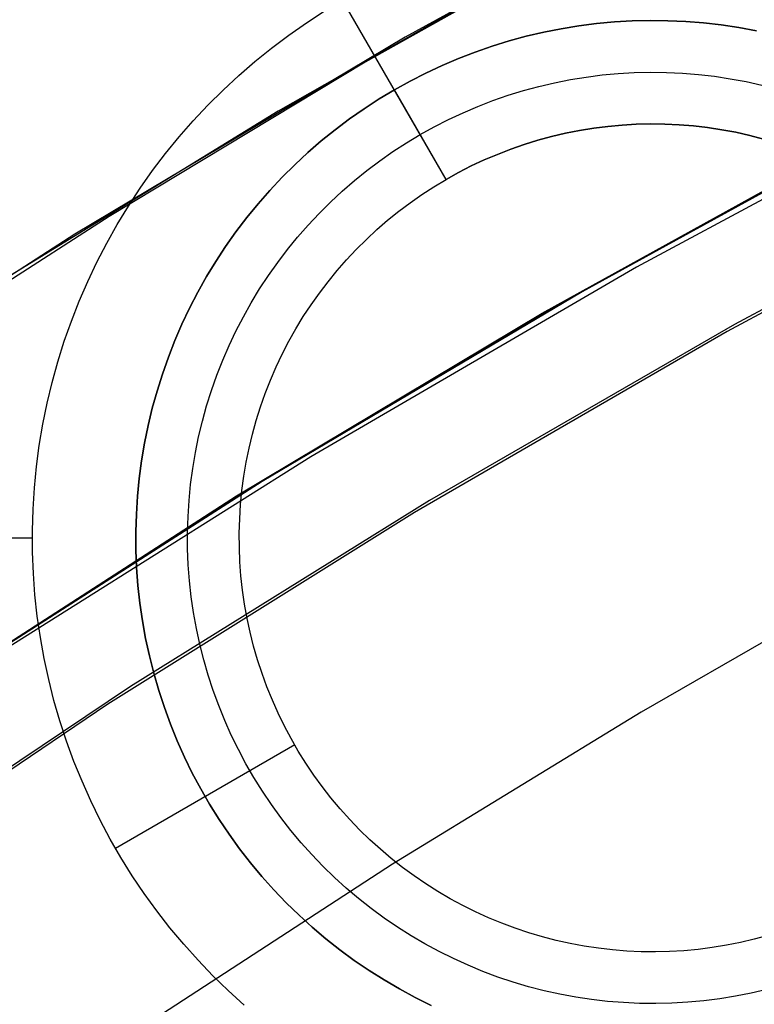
# Model space of a CAD drawing. Header units: millimetres. Extents: x 7986 to 9191, y -11326 to -10283.
# Tile 185 of 256: x 8559.96 to 8563.51, y -10623.99 to -10619.24. Entities that reach past the tile are written whole.
import ezdxf

# ---------------------------------------------------------------- set-up
doc = ezdxf.new("R2010")
doc.units = ezdxf.units.MM
doc.layers.add('BLANCO METALICO', color=7, linetype='Continuous', true_color=0xededed)

msp = doc.modelspace()

# ---------------------------------------------------------------- linework, layer by layer
at = {"color": 7, "true_color": 0xffffff}
for p, q in [((8563.4512, -10618.4252, 37.555), (8561.8227, -10619.3212, 37.555)), ((8562.8851, -10618.7328, 36.0505), (8561.6297, -10619.4423, 36.0505)), ((8562.8851, -10618.7328, 36.0505), (8561.6297, -10619.4423, 36.0505)), ((8562.7612, -10618.7959, 39.0594), (8561.2078, -10619.6791, 39.0594)), ((8562.7612, -10618.7959, 39.0594), (8561.2078, -10619.6791, 39.0594)), ((8561.8227, -10619.3212, 37.555), (8560.2263, -10620.2732, 37.555)), ((8561.6297, -10619.4423, 36.0505), (8560.3917, -10620.1884, 36.0505)), ((8561.6297, -10619.4423, 36.0505), (8560.3917, -10620.1884, 36.0505)), ((8564.5476, -10619.5701, 48.2954), (8562.9413, -10620.4319, 47.9376)), ((8564.5476, -10619.5701, 48.2954), (8562.9413, -10620.4319, 47.9376)), ((8561.2078, -10619.6791, 39.0594), (8559.6846, -10620.6136, 39.0594)), ((8561.2078, -10619.6791, 39.0594), (8559.6846, -10620.6136, 39.0594)), ((8562.6774, -10620.5498, 60.0594), (8564.255, -10619.6867, 60.0594)), ((8562.6774, -10620.5498, 60.0594), (8564.255, -10619.6867, 60.0594)), ((8564.2664, -10619.6808, 39.0594), (8562.6893, -10620.543, 39.0594)), ((8564.2664, -10619.6808, 39.0594), (8562.6893, -10620.543, 39.0594)), ((8564.1714, -10619.7307, 49.5594), (8562.5964, -10620.596, 49.5594)), ((8562.4846, -10620.6549, 40.1183), (8563.9913, -10619.821, 40.459)), ((8562.4846, -10620.6549, 40.1183), (8563.9913, -10619.821, 40.459)), ((8564.9183, -10619.9198, 34.0594), (8563.3782, -10620.7433, 34.0594)), ((8564.9183, -10619.9198, 34.0594), (8563.3782, -10620.7433, 34.0594)), ((8564.9151, -10619.9079, 34.0594), (8563.4141, -10620.7095, 34.0594)), ((8560.3917, -10620.1884, 36.0505), (8559.1712, -10620.9711, 36.0505)), ((8560.3917, -10620.1884, 36.0505), (8559.1712, -10620.9711, 36.0505)), ((8560.2263, -10620.2732, 37.555), (8558.6639, -10621.2799, 37.555)), ((8562.9413, -10620.4319, 47.9376), (8561.3671, -10621.3483, 47.5727)), ((8562.9413, -10620.4319, 47.9376), (8561.3671, -10621.3483, 47.5727)), ((8561.1305, -10621.4668, 60.0594), (8562.6774, -10620.5498, 60.0594)), ((8561.1305, -10621.4668, 60.0594), (8562.6774, -10620.5498, 60.0594)), ((8562.6893, -10620.543, 39.0594), (8561.143, -10621.4591, 39.0594)), ((8562.6893, -10620.543, 39.0594), (8561.143, -10621.4591, 39.0594)), ((8562.5964, -10620.596, 49.5594), (8561.0522, -10621.5151, 49.5594)), ((8561.0076, -10621.5381, 39.7713), (8562.4846, -10620.6549, 40.1183)), ((8561.0076, -10621.5381, 39.7713), (8562.4846, -10620.6549, 40.1183)), ((8563.4141, -10620.7095, 34.0594), (8561.9403, -10621.5601, 34.0594)), ((8563.3782, -10620.7433, 34.0594), (8561.8667, -10621.6184, 34.0594)), ((8563.3782, -10620.7433, 34.0594), (8561.8667, -10621.6184, 34.0594)), ((8561.3671, -10621.3483, 47.5727), (8559.8269, -10622.3181, 47.201)), ((8561.3671, -10621.3483, 47.5727), (8559.8269, -10622.3181, 47.201)), ((8559.6162, -10622.4366, 60.0594), (8561.1305, -10621.4668, 60.0594)), ((8559.6162, -10622.4366, 60.0594), (8561.1305, -10621.4668, 60.0594)), ((8561.143, -10621.4591, 39.0594), (8559.6292, -10622.428, 39.0594)), ((8561.143, -10621.4591, 39.0594), (8559.6292, -10622.428, 39.0594)), ((8561.0522, -10621.5151, 49.5594), (8559.5406, -10622.4869, 49.5594)), ((8559.5621, -10622.4697, 39.4182), (8561.0076, -10621.5381, 39.7713)), ((8559.5621, -10622.4697, 39.4182), (8561.0076, -10621.5381, 39.7713)), ((8561.9403, -10621.5601, 34.0594), (8560.4954, -10622.4588, 34.0594)), ((8561.8667, -10621.6184, 34.0594), (8560.3857, -10622.5441, 34.0594)), ((8561.8667, -10621.6184, 34.0594), (8560.3857, -10622.5441, 34.0594)), ((8564.1833, -10621.8803, 75.0231), (8562.9625, -10622.5823, 75.0231)), ((8564.1833, -10621.8803, 75.0231), (8562.9625, -10622.5823, 75.0231)), ((8560.4954, -10622.4588, 34.0594), (8559.0809, -10623.4048, 34.0594)), ((8560.3857, -10622.5441, 34.0594), (8558.9369, -10623.5194, 34.0594)), ((8560.3857, -10622.5441, 34.0594), (8558.9369, -10623.5194, 34.0594)), ((8562.9625, -10622.5823, 75.0231), (8561.7613, -10623.3174, 75.0231)), ((8562.9625, -10622.5823, 75.0231), (8561.7613, -10623.3174, 75.0231)), ((8561.7613, -10623.3174, 75.0231), (8560.5807, -10624.0852, 75.0231)), ((8561.7613, -10623.3174, 75.0231), (8560.5807, -10624.0852, 75.0231))]:
    msp.add_line(p, q, dxfattribs=at)
at = {"layer": 'BLANCO METALICO'}
for p, q in [((8562.0202, -10620.0085, 161.0815), (8561.5202, -10619.1425, 162.0815)), ((8561.3446, -10619.2522, 162.0815), (8561.4315, -10619.1958, 162.0815)), ((8561.2597, -10619.3115, 162.0815), (8561.3446, -10619.2522, 162.0815)), ((8562.492, -10619.297, 156.5815), (8562.5767, -10619.2802, 156.5815)), ((8562.5767, -10619.2802, 161.5815), (8562.492, -10619.297, 161.5815)), ((8562.5767, -10619.2802, 156.5815), (8562.6619, -10619.2664, 156.5815)), ((8562.6619, -10619.2664, 161.5815), (8562.5767, -10619.2802, 161.5815)), ((8562.6619, -10619.2664, 156.5815), (8562.7475, -10619.2555, 156.5815)), ((8562.7475, -10619.2555, 161.5815), (8562.6619, -10619.2664, 161.5815)), ((8562.7475, -10619.2555, 156.5815), (8562.8334, -10619.2476, 156.5815)), ((8562.8334, -10619.2476, 161.5815), (8562.7475, -10619.2555, 161.5815)), ((8562.8334, -10619.2476, 156.5815), (8562.9196, -10619.2426, 156.5815)), ((8562.9196, -10619.2426, 161.5815), (8562.8334, -10619.2476, 161.5815)), ((8562.9196, -10619.2426, 156.5815), (8563.0059, -10619.2406, 156.5815)), ((8563.0059, -10619.2406, 161.5815), (8562.9196, -10619.2426, 161.5815)), ((8563.0059, -10619.2406, 156.5815), (8563.0922, -10619.2416, 156.5815)), ((8563.0922, -10619.2416, 161.5815), (8563.0059, -10619.2406, 161.5815)), ((8563.0922, -10619.2416, 156.5815), (8563.1784, -10619.2456, 156.5815)), ((8563.1784, -10619.2456, 161.5815), (8563.0922, -10619.2416, 161.5815)), ((8563.1784, -10619.2456, 156.5815), (8563.2644, -10619.2525, 156.5815)), ((8563.2644, -10619.2525, 161.5815), (8563.1784, -10619.2456, 161.5815)), ((8563.2644, -10619.2525, 156.5815), (8563.3501, -10619.2624, 156.5815)), ((8563.3501, -10619.2624, 161.5815), (8563.2644, -10619.2525, 161.5815)), ((8563.3501, -10619.2624, 156.5815), (8563.4355, -10619.2753, 156.5815)), ((8563.4355, -10619.2753, 161.5815), (8563.3501, -10619.2624, 161.5815)), ((8563.4355, -10619.2753, 156.5815), (8563.5203, -10619.2911, 156.5815)), ((8563.5203, -10619.2911, 161.5815), (8563.4355, -10619.2753, 161.5815)), ((8561.1769, -10619.3737, 162.0815), (8561.2597, -10619.3115, 162.0815)), ((8562.3247, -10619.3393, 156.5815), (8562.408, -10619.3167, 156.5815)), ((8562.408, -10619.3167, 161.5815), (8562.3247, -10619.3393, 161.5815)), ((8562.408, -10619.3167, 156.5815), (8562.492, -10619.297, 156.5815)), ((8562.492, -10619.297, 161.5815), (8562.408, -10619.3167, 161.5815)), ((8561.0963, -10619.4387, 162.0815), (8561.1769, -10619.3737, 162.0815)), ((8562.1607, -10619.393, 156.5815), (8562.2422, -10619.3647, 156.5815)), ((8562.2422, -10619.3647, 161.5815), (8562.1607, -10619.393, 161.5815)), ((8562.2422, -10619.3647, 156.5815), (8562.3247, -10619.3393, 156.5815)), ((8562.3247, -10619.3393, 161.5815), (8562.2422, -10619.3647, 161.5815)), ((8562.0008, -10619.4579, 156.5815), (8562.0802, -10619.4241, 156.5815)), ((8562.0802, -10619.4241, 161.5815), (8562.0008, -10619.4579, 161.5815)), ((8562.0802, -10619.4241, 156.5815), (8562.1607, -10619.393, 156.5815)), ((8562.1607, -10619.393, 161.5815), (8562.0802, -10619.4241, 161.5815)), ((8561.018, -10619.5065, 162.0815), (8561.0963, -10619.4387, 162.0815)), ((8561.9226, -10619.4944, 156.5815), (8562.0008, -10619.4579, 156.5815)), ((8562.0008, -10619.4579, 161.5815), (8561.9226, -10619.4944, 161.5815)), ((8560.9421, -10619.577, 162.0815), (8561.018, -10619.5065, 162.0815)), ((8561.8457, -10619.5337, 156.5815), (8561.9226, -10619.4944, 156.5815)), ((8561.9226, -10619.4944, 161.5815), (8561.8457, -10619.5337, 161.5815)), ((8562.621, -10619.5263, 156.8315), (8562.6977, -10619.5138, 156.8315)), ((8562.6977, -10619.5138, 156.8315), (8562.7748, -10619.504, 156.8315)), ((8562.7748, -10619.504, 156.8315), (8562.8521, -10619.4969, 156.8315)), ((8562.8521, -10619.4969, 156.8315), (8562.9296, -10619.4924, 156.8315)), ((8562.9296, -10619.4924, 156.8315), (8563.0073, -10619.4906, 156.8315)), ((8563.0073, -10619.4906, 156.8315), (8563.085, -10619.4915, 156.8315)), ((8563.085, -10619.4915, 156.8315), (8563.1625, -10619.4951, 156.8315)), ((8563.1625, -10619.4951, 156.8315), (8563.24, -10619.5013, 156.8315)), ((8563.24, -10619.5013, 156.8315), (8563.3171, -10619.5103, 156.8315)), ((8563.3171, -10619.5103, 156.8315), (8563.3939, -10619.5218, 156.8315)), ((8563.3939, -10619.5218, 156.8315), (8563.4703, -10619.536, 156.8315)), ((8561.7702, -10619.5755, 156.5815), (8561.8457, -10619.5337, 156.5815)), ((8561.8457, -10619.5337, 161.5815), (8561.7702, -10619.5755, 161.5815)), ((8562.3942, -10619.5794, 156.8315), (8562.4692, -10619.5591, 156.8315)), ((8562.4692, -10619.5591, 156.8315), (8562.5448, -10619.5414, 156.8315)), ((8562.5448, -10619.5414, 156.8315), (8562.621, -10619.5263, 156.8315)), ((8563.4703, -10619.536, 156.8315), (8563.5461, -10619.5529, 156.8315)), ((8560.8686, -10619.65, 162.0815), (8560.9421, -10619.577, 162.0815)), ((8561.6963, -10619.6199, 156.5815), (8561.7702, -10619.5755, 156.5815)), ((8561.7702, -10619.5755, 161.5815), (8561.6963, -10619.6199, 161.5815)), ((8562.0202, -10620.0085, 157.0815), (8561.7702, -10619.5755, 156.5815)), ((8562.2466, -10619.6277, 156.8315), (8562.32, -10619.6023, 156.8315)), ((8562.32, -10619.6023, 156.8315), (8562.3942, -10619.5794, 156.8315)), ((8560.7977, -10619.7255, 162.0815), (8560.8686, -10619.65, 162.0815)), ((8561.6238, -10619.6669, 156.5815), (8561.6963, -10619.6199, 156.5815)), ((8561.6963, -10619.6199, 161.5815), (8561.6238, -10619.6669, 161.5815)), ((8562.1027, -10619.6862, 156.8315), (8562.1742, -10619.6557, 156.8315)), ((8562.1742, -10619.6557, 156.8315), (8562.2466, -10619.6277, 156.8315)), ((8561.5531, -10619.7163, 156.5815), (8561.6238, -10619.6669, 156.5815)), ((8561.6238, -10619.6669, 161.5815), (8561.5531, -10619.7163, 161.5815)), ((8562.0324, -10619.719, 156.8315), (8562.1027, -10619.6862, 156.8315)), ((8560.7295, -10619.8034, 162.0815), (8560.7977, -10619.7255, 162.0815)), ((8561.4841, -10619.7682, 156.5815), (8561.5531, -10619.7163, 156.5815)), ((8561.5531, -10619.7163, 161.5815), (8561.4841, -10619.7682, 161.5815)), ((8561.8952, -10619.792, 156.8315), (8561.9632, -10619.7544, 156.8315)), ((8561.9632, -10619.7544, 156.8315), (8562.0324, -10619.719, 156.8315)), ((8562.802, -10619.7525, 161.0815), (8562.7335, -10619.7612, 161.0815)), ((8562.7335, -10619.7612, 157.0815), (8562.802, -10619.7525, 157.0815)), ((8562.8708, -10619.7462, 161.0815), (8562.802, -10619.7525, 161.0815)), ((8562.802, -10619.7525, 157.0815), (8562.8708, -10619.7462, 157.0815)), ((8562.9397, -10619.7422, 161.0815), (8562.8708, -10619.7462, 161.0815)), ((8562.8708, -10619.7462, 157.0815), (8562.9397, -10619.7422, 157.0815)), ((8563.0087, -10619.7406, 161.0815), (8562.9397, -10619.7422, 161.0815)), ((8562.9397, -10619.7422, 157.0815), (8563.0087, -10619.7406, 157.0815)), ((8563.0778, -10619.7414, 161.0815), (8563.0087, -10619.7406, 161.0815)), ((8563.0087, -10619.7406, 157.0815), (8563.0778, -10619.7414, 157.0815)), ((8563.1467, -10619.7446, 161.0815), (8563.0778, -10619.7414, 161.0815)), ((8563.0778, -10619.7414, 157.0815), (8563.1467, -10619.7446, 157.0815)), ((8563.2156, -10619.7501, 161.0815), (8563.1467, -10619.7446, 161.0815)), ((8563.1467, -10619.7446, 157.0815), (8563.2156, -10619.7501, 157.0815)), ((8563.2841, -10619.7581, 161.0815), (8563.2156, -10619.7501, 161.0815)), ((8563.2156, -10619.7501, 157.0815), (8563.2841, -10619.7581, 157.0815)), ((8563.3524, -10619.7684, 161.0815), (8563.2841, -10619.7581, 161.0815)), ((8563.2841, -10619.7581, 157.0815), (8563.3524, -10619.7684, 157.0815)), ((8560.664, -10619.8836, 162.0815), (8560.7295, -10619.8034, 162.0815)), ((8561.4169, -10619.8224, 156.5815), (8561.4841, -10619.7682, 156.5815)), ((8561.4841, -10619.7682, 161.5815), (8561.4169, -10619.8224, 161.5815)), ((8561.8287, -10619.832, 156.8315), (8561.8952, -10619.792, 156.8315)), ((8562.5304, -10619.8015, 161.0815), (8562.4638, -10619.8195, 161.0815)), ((8562.4638, -10619.8195, 157.0815), (8562.5304, -10619.8015, 157.0815)), ((8562.5977, -10619.7857, 161.0815), (8562.5304, -10619.8015, 161.0815)), ((8562.5304, -10619.8015, 157.0815), (8562.5977, -10619.7857, 157.0815)), ((8562.6654, -10619.7723, 161.0815), (8562.5977, -10619.7857, 161.0815)), ((8562.5977, -10619.7857, 157.0815), (8562.6654, -10619.7723, 157.0815)), ((8562.7335, -10619.7612, 161.0815), (8562.6654, -10619.7723, 161.0815)), ((8562.6654, -10619.7723, 157.0815), (8562.7335, -10619.7612, 157.0815)), ((8563.4203, -10619.781, 161.0815), (8563.3524, -10619.7684, 161.0815)), ((8563.3524, -10619.7684, 157.0815), (8563.4203, -10619.781, 157.0815)), ((8563.4877, -10619.796, 161.0815), (8563.4203, -10619.781, 161.0815)), ((8563.4203, -10619.781, 157.0815), (8563.4877, -10619.796, 157.0815)), ((8563.5545, -10619.8133, 161.0815), (8563.4877, -10619.796, 161.0815)), ((8563.4877, -10619.796, 157.0815), (8563.5545, -10619.8133, 157.0815)), ((8561.3517, -10619.8789, 156.5815), (8561.4169, -10619.8224, 156.5815)), ((8561.4169, -10619.8224, 161.5815), (8561.3517, -10619.8789, 161.5815)), ((8561.7635, -10619.8743, 156.8315), (8561.8287, -10619.832, 156.8315)), ((8562.3978, -10619.8399, 161.0815), (8562.3326, -10619.8625, 161.0815)), ((8562.3326, -10619.8625, 157.0815), (8562.3978, -10619.8399, 157.0815)), ((8562.4638, -10619.8195, 161.0815), (8562.3978, -10619.8399, 161.0815)), ((8562.3978, -10619.8399, 157.0815), (8562.4638, -10619.8195, 157.0815)), ((8560.6013, -10619.9661, 162.0815), (8560.664, -10619.8836, 162.0815)), ((8561.2884, -10619.9376, 156.5815), (8561.3517, -10619.8789, 156.5815)), ((8561.3517, -10619.8789, 161.5815), (8561.2884, -10619.9376, 161.5815)), ((8561.6998, -10619.9188, 156.8315), (8561.7635, -10619.8743, 156.8315)), ((8562.2682, -10619.8874, 161.0815), (8562.2047, -10619.9144, 161.0815)), ((8562.2047, -10619.9144, 157.0815), (8562.2682, -10619.8874, 157.0815)), ((8562.3326, -10619.8625, 161.0815), (8562.2682, -10619.8874, 161.0815)), ((8562.2682, -10619.8874, 157.0815), (8562.3326, -10619.8625, 157.0815)), ((8561.2272, -10619.9984, 156.5815), (8561.2884, -10619.9376, 156.5815)), ((8561.2884, -10619.9376, 161.5815), (8561.2272, -10619.9984, 161.5815)), ((8561.6377, -10619.9654, 156.8315), (8561.6998, -10619.9188, 156.8315)), ((8562.1421, -10619.9437, 161.0815), (8562.0806, -10619.975, 161.0815)), ((8562.0806, -10619.975, 157.0815), (8562.1421, -10619.9437, 157.0815)), ((8562.2047, -10619.9144, 161.0815), (8562.1421, -10619.9437, 161.0815)), ((8562.1421, -10619.9437, 157.0815), (8562.2047, -10619.9144, 157.0815)), ((8560.5415, -10620.0506, 162.0815), (8560.6013, -10619.9661, 162.0815)), ((8561.5773, -10620.0142, 156.8315), (8561.6377, -10619.9654, 156.8315)), ((8562.0806, -10619.975, 161.0815), (8562.0202, -10620.0085, 161.0815)), ((8562.0202, -10620.0085, 157.0815), (8562.0806, -10619.975, 157.0815)), ((8561.1682, -10620.0613, 156.5815), (8561.2272, -10619.9984, 156.5815)), ((8561.2272, -10619.9984, 161.5815), (8561.1682, -10620.0613, 161.5815)), ((8561.5185, -10620.065, 156.8315), (8561.5773, -10620.0142, 156.8315)), ((8561.9031, -10620.0816, 161.0815), (8561.961, -10620.0441, 161.0815)), ((8561.9031, -10620.0816, 157.0815), (8561.961, -10620.0441, 157.0815)), ((8561.961, -10620.0441, 161.0815), (8562.0202, -10620.0085, 161.0815)), ((8561.961, -10620.0441, 157.0815), (8562.0202, -10620.0085, 157.0815)), ((8562.0202, -10620.0085, 161.0815), (8562.0202, -10620.0085, 157.0815)), ((8560.4847, -10620.1372, 162.0815), (8560.5415, -10620.0506, 162.0815)), ((8561.1113, -10620.1263, 156.5815), (8561.1682, -10620.0613, 156.5815)), ((8561.1682, -10620.0613, 161.5815), (8561.1113, -10620.1263, 161.5815)), ((8561.4616, -10620.1179, 156.8315), (8561.5185, -10620.065, 156.8315)), ((8561.8465, -10620.1212, 161.0815), (8561.9031, -10620.0816, 161.0815)), ((8561.8465, -10620.1212, 157.0815), (8561.9031, -10620.0816, 157.0815)), ((8560.4308, -10620.2257, 162.0815), (8560.4847, -10620.1372, 162.0815)), ((8561.0567, -10620.1931, 156.5815), (8561.1113, -10620.1263, 156.5815)), ((8561.1113, -10620.1263, 161.5815), (8561.0567, -10620.1931, 161.5815)), ((8561.4065, -10620.1726, 156.8315), (8561.4616, -10620.1179, 156.8315)), ((8561.7913, -10620.1627, 161.0815), (8561.8465, -10620.1212, 161.0815)), ((8561.7913, -10620.1627, 157.0815), (8561.8465, -10620.1212, 157.0815)), ((8561.3534, -10620.2293, 156.8315), (8561.4065, -10620.1726, 156.8315)), ((8561.7376, -10620.206, 161.0815), (8561.7913, -10620.1627, 161.0815)), ((8561.7376, -10620.206, 157.0815), (8561.7913, -10620.1627, 157.0815)), ((8560.3801, -10620.3159, 162.0815), (8560.4308, -10620.2257, 162.0815)), ((8561.0045, -10620.2618, 156.5815), (8561.0567, -10620.1931, 156.5815)), ((8561.0567, -10620.1931, 161.5815), (8561.0045, -10620.2618, 161.5815)), ((8561.3022, -10620.2877, 156.8315), (8561.3534, -10620.2293, 156.8315)), ((8561.6854, -10620.2512, 161.0815), (8561.7376, -10620.206, 161.0815)), ((8561.6854, -10620.2512, 157.0815), (8561.7376, -10620.206, 157.0815)), ((8560.9546, -10620.3323, 156.5815), (8561.0045, -10620.2618, 156.5815)), ((8561.0045, -10620.2618, 161.5815), (8560.9546, -10620.3323, 161.5815)), ((8561.6348, -10620.2982, 161.0815), (8561.6854, -10620.2512, 161.0815)), ((8561.6348, -10620.2982, 157.0815), (8561.6854, -10620.2512, 157.0815)), ((8560.3325, -10620.4079, 162.0815), (8560.3801, -10620.3159, 162.0815)), ((8561.2531, -10620.3479, 156.8315), (8561.3022, -10620.2877, 156.8315)), ((8561.5858, -10620.3469, 161.0815), (8561.6348, -10620.2982, 161.0815)), ((8561.5858, -10620.3469, 157.0815), (8561.6348, -10620.2982, 157.0815)), ((8560.9073, -10620.4044, 156.5815), (8560.9546, -10620.3323, 156.5815)), ((8560.9546, -10620.3323, 161.5815), (8560.9073, -10620.4044, 161.5815)), ((8561.2061, -10620.4097, 156.8315), (8561.2531, -10620.3479, 156.8315)), ((8561.5386, -10620.3972, 161.0815), (8561.5858, -10620.3469, 161.0815)), ((8561.5386, -10620.3972, 157.0815), (8561.5858, -10620.3469, 157.0815)), ((8560.2881, -10620.5015, 162.0815), (8560.3325, -10620.4079, 162.0815)), ((8560.8624, -10620.4781, 156.5815), (8560.9073, -10620.4044, 156.5815)), ((8560.9073, -10620.4044, 161.5815), (8560.8624, -10620.4781, 161.5815)), ((8561.1612, -10620.4731, 156.8315), (8561.2061, -10620.4097, 156.8315)), ((8561.4931, -10620.4491, 161.0815), (8561.5386, -10620.3972, 161.0815)), ((8561.4931, -10620.4491, 157.0815), (8561.5386, -10620.3972, 157.0815)), ((8561.1186, -10620.538, 156.8315), (8561.1612, -10620.4731, 156.8315)), ((8561.4494, -10620.5026, 161.0815), (8561.4931, -10620.4491, 161.0815)), ((8561.4494, -10620.5026, 157.0815), (8561.4931, -10620.4491, 157.0815)), ((8560.247, -10620.5965, 162.0815), (8560.2881, -10620.5015, 162.0815)), ((8560.8201, -10620.5534, 156.5815), (8560.8624, -10620.4781, 156.5815)), ((8560.8624, -10620.4781, 161.5815), (8560.8201, -10620.5534, 161.5815)), ((8561.4076, -10620.5576, 161.0815), (8561.4494, -10620.5026, 161.0815)), ((8561.4076, -10620.5576, 157.0815), (8561.4494, -10620.5026, 157.0815)), ((8560.7804, -10620.63, 156.5815), (8560.8201, -10620.5534, 156.5815)), ((8560.8201, -10620.5534, 161.5815), (8560.7804, -10620.63, 161.5815)), ((8561.0782, -10620.6044, 156.8315), (8561.1186, -10620.538, 156.8315)), ((8561.3678, -10620.6139, 161.0815), (8561.4076, -10620.5576, 161.0815)), ((8561.3678, -10620.6139, 157.0815), (8561.4076, -10620.5576, 157.0815)), ((8560.2091, -10620.6929, 162.0815), (8560.247, -10620.5965, 162.0815)), ((8561.0401, -10620.6721, 156.8315), (8561.0782, -10620.6044, 156.8315)), ((8561.3299, -10620.6716, 161.0815), (8561.3678, -10620.6139, 161.0815)), ((8561.3299, -10620.6716, 157.0815), (8561.3678, -10620.6139, 157.0815)), ((8560.7434, -10620.708, 156.5815), (8560.7804, -10620.63, 156.5815)), ((8560.7804, -10620.63, 161.5815), (8560.7434, -10620.708, 161.5815)), ((8560.1746, -10620.7906, 162.0815), (8560.2091, -10620.6929, 162.0815)), ((8560.7092, -10620.7872, 156.5815), (8560.7434, -10620.708, 156.5815)), ((8560.7434, -10620.708, 161.5815), (8560.7092, -10620.7872, 161.5815)), ((8561.0044, -10620.7411, 156.8315), (8561.0401, -10620.6721, 156.8315)), ((8561.294, -10620.7306, 161.0815), (8561.3299, -10620.6716, 161.0815)), ((8561.294, -10620.7306, 157.0815), (8561.3299, -10620.6716, 157.0815)), ((8560.9711, -10620.8112, 156.8315), (8561.0044, -10620.7411, 156.8315)), ((8561.2601, -10620.7908, 161.0815), (8561.294, -10620.7306, 161.0815)), ((8561.2601, -10620.7908, 157.0815), (8561.294, -10620.7306, 157.0815)), ((8560.1435, -10620.8894, 162.0815), (8560.1746, -10620.7906, 162.0815)), ((8560.6776, -10620.8675, 156.5815), (8560.7092, -10620.7872, 156.5815)), ((8560.7092, -10620.7872, 161.5815), (8560.6776, -10620.8675, 161.5815)), ((8561.2284, -10620.8521, 161.0815), (8561.2601, -10620.7908, 161.0815)), ((8561.2284, -10620.8521, 157.0815), (8561.2601, -10620.7908, 157.0815)), ((8560.9403, -10620.8825, 156.8315), (8560.9711, -10620.8112, 156.8315)), ((8561.1988, -10620.9145, 161.0815), (8561.2284, -10620.8521, 161.0815)), ((8561.1988, -10620.9145, 157.0815), (8561.2284, -10620.8521, 157.0815)), ((8560.1159, -10620.9892, 162.0815), (8560.1435, -10620.8894, 162.0815)), ((8560.6489, -10620.9489, 156.5815), (8560.6776, -10620.8675, 156.5815)), ((8560.6776, -10620.8675, 161.5815), (8560.6489, -10620.9489, 161.5815)), ((8560.9119, -10620.9548, 156.8315), (8560.9403, -10620.8825, 156.8315)), ((8560.623, -10621.0312, 156.5815), (8560.6489, -10620.9489, 156.5815)), ((8560.6489, -10620.9489, 161.5815), (8560.623, -10621.0312, 161.5815)), ((8561.1714, -10620.9779, 161.0815), (8561.1988, -10620.9145, 161.0815)), ((8561.1714, -10620.9779, 157.0815), (8561.1988, -10620.9145, 157.0815)), ((8560.0917, -10621.0899, 162.0815), (8560.1159, -10620.9892, 162.0815)), ((8560.886, -10621.0281, 156.8315), (8560.9119, -10620.9548, 156.8315)), ((8561.1462, -10621.0421, 161.0815), (8561.1714, -10620.9779, 161.0815)), ((8561.1462, -10621.0421, 157.0815), (8561.1714, -10620.9779, 157.0815)), ((8560.5999, -10621.1144, 156.5815), (8560.623, -10621.0312, 156.5815)), ((8560.623, -10621.0312, 161.5815), (8560.5999, -10621.1144, 161.5815)), ((8560.8627, -10621.1022, 156.8315), (8560.886, -10621.0281, 156.8315)), ((8561.1232, -10621.1072, 161.0815), (8561.1462, -10621.0421, 161.0815)), ((8561.1232, -10621.1072, 157.0815), (8561.1462, -10621.0421, 157.0815)), ((8560.0709, -10621.1913, 162.0815), (8560.0917, -10621.0899, 162.0815)), ((8560.5798, -10621.1983, 156.5815), (8560.5999, -10621.1144, 156.5815)), ((8560.5999, -10621.1144, 161.5815), (8560.5798, -10621.1983, 161.5815)), ((8560.842, -10621.177, 156.8315), (8560.8627, -10621.1022, 156.8315)), ((8561.1024, -10621.1731, 161.0815), (8561.1232, -10621.1072, 161.0815)), ((8561.1024, -10621.1731, 157.0815), (8561.1232, -10621.1072, 157.0815)), ((8560.8238, -10621.2525, 156.8315), (8560.842, -10621.177, 156.8315)), ((8561.084, -10621.2396, 161.0815), (8561.1024, -10621.1731, 161.0815)), ((8561.084, -10621.2396, 157.0815), (8561.1024, -10621.1731, 157.0815)), ((8560.0537, -10621.2935, 162.0815), (8560.0709, -10621.1913, 162.0815)), ((8560.5625, -10621.2829, 156.5815), (8560.5798, -10621.1983, 156.5815)), ((8560.5798, -10621.1983, 161.5815), (8560.5625, -10621.2829, 161.5815)), ((8560.8083, -10621.3286, 156.8315), (8560.8238, -10621.2525, 156.8315)), ((8561.0679, -10621.3068, 161.0815), (8561.084, -10621.2396, 161.0815)), ((8561.0679, -10621.3068, 157.0815), (8561.084, -10621.2396, 157.0815)), ((8560.0401, -10621.3961, 162.0815), (8560.0537, -10621.2935, 162.0815)), ((8560.5482, -10621.368, 156.5815), (8560.5625, -10621.2829, 156.5815)), ((8560.5625, -10621.2829, 161.5815), (8560.5482, -10621.368, 161.5815)), ((8560.7954, -10621.4052, 156.8315), (8560.8083, -10621.3286, 156.8315)), ((8561.054, -10621.3744, 161.0815), (8561.0679, -10621.3068, 161.0815)), ((8561.054, -10621.3744, 157.0815), (8561.0679, -10621.3068, 157.0815)), ((8560.5368, -10621.4535, 156.5815), (8560.5482, -10621.368, 156.5815)), ((8560.5482, -10621.368, 161.5815), (8560.5368, -10621.4535, 161.5815)), ((8561.0426, -10621.4425, 161.0815), (8561.054, -10621.3744, 161.0815)), ((8561.0426, -10621.4425, 157.0815), (8561.054, -10621.3744, 157.0815)), ((8560.03, -10621.4992, 162.0815), (8560.0401, -10621.3961, 162.0815)), ((8560.7851, -10621.4822, 156.8315), (8560.7954, -10621.4052, 156.8315)), ((8560.5283, -10621.5394, 156.5815), (8560.5368, -10621.4535, 156.5815)), ((8560.5368, -10621.4535, 161.5815), (8560.5283, -10621.5394, 161.5815)), ((8561.0335, -10621.5109, 161.0815), (8561.0426, -10621.4425, 161.0815)), ((8561.0335, -10621.5109, 157.0815), (8561.0426, -10621.4425, 157.0815)), ((8560.0234, -10621.6025, 162.0815), (8560.03, -10621.4992, 162.0815)), ((8560.7775, -10621.5595, 156.8315), (8560.7851, -10621.4822, 156.8315)), ((8561.0267, -10621.5796, 161.0815), (8561.0335, -10621.5109, 161.0815)), ((8561.0267, -10621.5796, 157.0815), (8561.0335, -10621.5109, 157.0815)), ((8560.5229, -10621.6255, 156.5815), (8560.5283, -10621.5394, 156.5815)), ((8560.5283, -10621.5394, 161.5815), (8560.5229, -10621.6255, 161.5815)), ((8560.7726, -10621.637, 156.8315), (8560.7775, -10621.5595, 156.8315)), ((8560.0204, -10621.7061, 162.0815), (8560.0234, -10621.6025, 162.0815)), ((8561.0224, -10621.6485, 161.0815), (8561.0267, -10621.5796, 161.0815)), ((8561.0224, -10621.6485, 157.0815), (8561.0267, -10621.5796, 157.0815)), ((8560.5204, -10621.7118, 156.5815), (8560.5229, -10621.6255, 156.5815)), ((8560.5229, -10621.6255, 161.5815), (8560.5204, -10621.7118, 161.5815)), ((8560.7704, -10621.7147, 156.8315), (8560.7726, -10621.637, 156.8315)), ((8561.0204, -10621.7176, 161.0815), (8561.0224, -10621.6485, 161.0815)), ((8561.0204, -10621.7176, 157.0815), (8561.0224, -10621.6485, 157.0815)), ((8560.021, -10621.8096, 162.0815), (8560.0204, -10621.7061, 162.0815)), ((8559.0202, -10621.7406, 162.0815), (8560.0202, -10621.7406, 162.0815)), ((8560.5209, -10621.7981, 156.5815), (8560.5204, -10621.7118, 156.5815)), ((8560.5204, -10621.7118, 161.5815), (8560.5209, -10621.7981, 161.5815)), ((8560.7708, -10621.7924, 156.8315), (8560.7704, -10621.7147, 156.8315)), ((8561.0208, -10621.7866, 161.0815), (8561.0204, -10621.7176, 161.0815)), ((8561.0208, -10621.7866, 157.0815), (8561.0204, -10621.7176, 157.0815)), ((8560.5244, -10621.8843, 156.5815), (8560.5209, -10621.7981, 156.5815)), ((8560.5209, -10621.7981, 161.5815), (8560.5244, -10621.8843, 161.5815)), ((8560.774, -10621.87, 156.8315), (8560.7708, -10621.7924, 156.8315)), ((8561.0235, -10621.8556, 161.0815), (8561.0208, -10621.7866, 161.0815)), ((8561.0235, -10621.8556, 157.0815), (8561.0208, -10621.7866, 157.0815)), ((8560.0252, -10621.9131, 162.0815), (8560.021, -10621.8096, 162.0815)), ((8560.5308, -10621.9704, 156.5815), (8560.5244, -10621.8843, 156.5815)), ((8560.5244, -10621.8843, 161.5815), (8560.5308, -10621.9704, 161.5815)), ((8560.7798, -10621.9474, 156.8315), (8560.774, -10621.87, 156.8315)), ((8561.0287, -10621.9244, 161.0815), (8561.0235, -10621.8556, 161.0815)), ((8561.0287, -10621.9244, 157.0815), (8561.0235, -10621.8556, 157.0815)), ((8560.0329, -10622.0164, 162.0815), (8560.0252, -10621.9131, 162.0815)), ((8560.7882, -10622.0246, 156.8315), (8560.7798, -10621.9474, 156.8315)), ((8561.0362, -10621.9931, 161.0815), (8561.0287, -10621.9244, 161.0815)), ((8561.0362, -10621.9931, 157.0815), (8561.0287, -10621.9244, 157.0815)), ((8560.5402, -10622.0562, 156.5815), (8560.5308, -10621.9704, 156.5815)), ((8560.5308, -10621.9704, 161.5815), (8560.5402, -10622.0562, 161.5815)), ((8561.0461, -10622.0614, 161.0815), (8561.0362, -10621.9931, 161.0815)), ((8561.0461, -10622.0614, 157.0815), (8561.0362, -10621.9931, 157.0815)), ((8560.0442, -10622.1193, 162.0815), (8560.0329, -10622.0164, 162.0815)), ((8560.7994, -10622.1015, 156.8315), (8560.7882, -10622.0246, 156.8315)), ((8560.5526, -10622.1416, 156.5815), (8560.5402, -10622.0562, 156.5815)), ((8560.5402, -10622.0562, 161.5815), (8560.5526, -10622.1416, 161.5815)), ((8561.0584, -10622.1293, 161.0815), (8561.0461, -10622.0614, 161.0815)), ((8561.0584, -10622.1293, 157.0815), (8561.0461, -10622.0614, 157.0815)), ((8560.0591, -10622.2218, 162.0815), (8560.0442, -10622.1193, 162.0815)), ((8560.8132, -10622.1779, 156.8315), (8560.7994, -10622.1015, 156.8315)), ((8561.073, -10622.1968, 161.0815), (8561.0584, -10622.1293, 161.0815)), ((8561.073, -10622.1968, 157.0815), (8561.0584, -10622.1293, 157.0815)), ((8560.5679, -10622.2265, 156.5815), (8560.5526, -10622.1416, 156.5815)), ((8560.5526, -10622.1416, 161.5815), (8560.5679, -10622.2265, 161.5815)), ((8560.8296, -10622.2539, 156.8315), (8560.8132, -10622.1779, 156.8315)), ((8560.0775, -10622.3237, 162.0815), (8560.0591, -10622.2218, 162.0815)), ((8560.5862, -10622.3109, 156.5815), (8560.5679, -10622.2265, 156.5815)), ((8560.5679, -10622.2265, 161.5815), (8560.5862, -10622.3109, 161.5815)), ((8561.0899, -10622.2638, 161.0815), (8561.073, -10622.1968, 161.0815)), ((8561.0899, -10622.2638, 157.0815), (8561.073, -10622.1968, 157.0815)), ((8560.8486, -10622.3292, 156.8315), (8560.8296, -10622.2539, 156.8315)), ((8561.1091, -10622.3301, 161.0815), (8561.0899, -10622.2638, 161.0815)), ((8561.1091, -10622.3301, 157.0815), (8561.0899, -10622.2638, 157.0815)), ((8560.0993, -10622.425, 162.0815), (8560.0775, -10622.3237, 162.0815)), ((8560.6073, -10622.3946, 156.5815), (8560.5862, -10622.3109, 156.5815)), ((8560.5862, -10622.3109, 161.5815), (8560.6073, -10622.3946, 161.5815)), ((8560.8702, -10622.4038, 156.8315), (8560.8486, -10622.3292, 156.8315)), ((8561.1306, -10622.3957, 161.0815), (8561.1091, -10622.3301, 161.0815)), ((8561.1306, -10622.3957, 157.0815), (8561.1091, -10622.3301, 157.0815)), ((8560.6313, -10622.4775, 156.5815), (8560.6073, -10622.3946, 156.5815)), ((8560.6073, -10622.3946, 161.5815), (8560.6313, -10622.4775, 161.5815)), ((8560.8944, -10622.4776, 156.8315), (8560.8702, -10622.4038, 156.8315)), ((8561.1543, -10622.4605, 161.0815), (8561.1306, -10622.3957, 161.0815)), ((8561.1543, -10622.4605, 157.0815), (8561.1306, -10622.3957, 157.0815)), ((8560.1247, -10622.5254, 162.0815), (8560.0993, -10622.425, 162.0815)), ((8561.1803, -10622.5245, 161.0815), (8561.1543, -10622.4605, 161.0815)), ((8561.1803, -10622.5245, 157.0815), (8561.1543, -10622.4605, 157.0815)), ((8560.6582, -10622.5595, 156.5815), (8560.6313, -10622.4775, 156.5815)), ((8560.6313, -10622.4775, 161.5815), (8560.6582, -10622.5595, 161.5815)), ((8560.9211, -10622.5505, 156.8315), (8560.8944, -10622.4776, 156.8315)), ((8560.1535, -10622.6248, 162.0815), (8560.1247, -10622.5254, 162.0815)), ((8560.6878, -10622.6405, 156.5815), (8560.6582, -10622.5595, 156.5815)), ((8560.6582, -10622.5595, 161.5815), (8560.6878, -10622.6405, 161.5815)), ((8560.9503, -10622.6225, 156.8315), (8560.9211, -10622.5505, 156.8315)), ((8561.2084, -10622.5876, 161.0815), (8561.1803, -10622.5245, 161.0815)), ((8561.2084, -10622.5876, 157.0815), (8561.1803, -10622.5245, 157.0815)), ((8561.2387, -10622.6496, 161.0815), (8561.2084, -10622.5876, 161.0815)), ((8561.2387, -10622.6496, 157.0815), (8561.2084, -10622.5876, 157.0815)), ((8560.1857, -10622.7233, 162.0815), (8560.1535, -10622.6248, 162.0815)), ((8560.7203, -10622.7205, 156.5815), (8560.6878, -10622.6405, 156.5815)), ((8560.6878, -10622.6405, 161.5815), (8560.7203, -10622.7205, 161.5815)), ((8560.982, -10622.6934, 156.8315), (8560.9503, -10622.6225, 156.8315)), ((8561.2712, -10622.7105, 161.0815), (8561.2387, -10622.6496, 161.0815)), ((8561.2712, -10622.7105, 157.0815), (8561.2387, -10622.6496, 157.0815)), ((8561.0161, -10622.7632, 156.8315), (8560.982, -10622.6934, 156.8315)), ((8560.2214, -10622.8205, 162.0815), (8560.1857, -10622.7233, 162.0815)), ((8561.2882, -10622.7406, 161.0815), (8560.4222, -10623.2406, 162.0815)), ((8560.7555, -10622.7993, 156.5815), (8560.7203, -10622.7205, 156.5815)), ((8560.7203, -10622.7205, 161.5815), (8560.7555, -10622.7993, 161.5815)), ((8561.2882, -10622.7406, 157.0815), (8560.8552, -10622.9906, 156.5815)), ((8561.3057, -10622.7703, 161.0815), (8561.2712, -10622.7105, 161.0815)), ((8561.3057, -10622.7703, 157.0815), (8561.2712, -10622.7105, 157.0815)), ((8561.2882, -10622.7406, 161.0815), (8561.2882, -10622.7406, 157.0815)), ((8560.7934, -10622.8768, 156.5815), (8560.7555, -10622.7993, 156.5815)), ((8560.7555, -10622.7993, 161.5815), (8560.7934, -10622.8768, 161.5815)), ((8561.0526, -10622.8318, 156.8315), (8561.0161, -10622.7632, 156.8315)), ((8561.3423, -10622.8289, 161.0815), (8561.3057, -10622.7703, 161.0815)), ((8561.3423, -10622.8289, 157.0815), (8561.3057, -10622.7703, 157.0815)), ((8560.2603, -10622.9165, 162.0815), (8560.2214, -10622.8205, 162.0815)), ((8561.0914, -10622.899, 156.8315), (8561.0526, -10622.8318, 156.8315)), ((8561.3808, -10622.8862, 161.0815), (8561.3423, -10622.8289, 161.0815)), ((8561.3808, -10622.8862, 157.0815), (8561.3423, -10622.8289, 157.0815)), ((8560.8339, -10622.953, 156.5815), (8560.7934, -10622.8768, 156.5815)), ((8560.7934, -10622.8768, 161.5815), (8560.8339, -10622.953, 161.5815)), ((8561.1325, -10622.9649, 156.8315), (8561.0914, -10622.899, 156.8315)), ((8561.4214, -10622.9421, 161.0815), (8561.3808, -10622.8862, 161.0815)), ((8561.4214, -10622.9421, 157.0815), (8561.3808, -10622.8862, 157.0815)), ((8560.3025, -10623.011, 162.0815), (8560.2603, -10622.9165, 162.0815)), ((8561.4638, -10622.9965, 161.0815), (8561.4214, -10622.9421, 161.0815)), ((8561.4638, -10622.9965, 157.0815), (8561.4214, -10622.9421, 157.0815)), ((8560.8771, -10623.0278, 156.5815), (8560.8339, -10622.953, 156.5815)), ((8560.8339, -10622.953, 161.5815), (8560.8771, -10623.0278, 161.5815)), ((8561.1759, -10623.0294, 156.8315), (8561.1325, -10622.9649, 156.8315)), ((8560.348, -10623.1041, 162.0815), (8560.3025, -10623.011, 162.0815)), ((8560.9228, -10623.101, 156.5815), (8560.8771, -10623.0278, 156.5815)), ((8560.8771, -10623.0278, 161.5815), (8560.9228, -10623.101, 161.5815)), ((8561.2215, -10623.0922, 156.8315), (8561.1759, -10623.0294, 156.8315)), ((8561.5081, -10623.0495, 161.0815), (8561.4638, -10622.9965, 161.0815)), ((8561.5081, -10623.0495, 157.0815), (8561.4638, -10622.9965, 157.0815)), ((8561.5541, -10623.1009, 161.0815), (8561.5081, -10623.0495, 161.0815)), ((8561.5541, -10623.1009, 157.0815), (8561.5081, -10623.0495, 157.0815)), ((8560.3967, -10623.1955, 162.0815), (8560.348, -10623.1041, 162.0815)), ((8560.971, -10623.1726, 156.5815), (8560.9228, -10623.101, 156.5815)), ((8560.9228, -10623.101, 161.5815), (8560.971, -10623.1726, 161.5815)), ((8561.2692, -10623.1535, 156.8315), (8561.2215, -10623.0922, 156.8315)), ((8561.602, -10623.1507, 161.0815), (8561.5541, -10623.1009, 161.0815)), ((8561.602, -10623.1507, 157.0815), (8561.5541, -10623.1009, 157.0815)), ((8561.0216, -10623.2424, 156.5815), (8560.971, -10623.1726, 156.5815)), ((8560.971, -10623.1726, 161.5815), (8561.0216, -10623.2424, 161.5815)), ((8561.319, -10623.2131, 156.8315), (8561.2692, -10623.1535, 156.8315)), ((8561.6515, -10623.1988, 161.0815), (8561.602, -10623.1507, 161.0815)), ((8561.6515, -10623.1988, 157.0815), (8561.602, -10623.1507, 157.0815)), ((8560.4484, -10623.2852, 162.0815), (8560.3967, -10623.1955, 162.0815)), ((8561.3709, -10623.271, 156.8315), (8561.319, -10623.2131, 156.8315)), ((8561.7026, -10623.2452, 161.0815), (8561.6515, -10623.1988, 161.0815)), ((8561.7026, -10623.2452, 157.0815), (8561.6515, -10623.1988, 157.0815)), ((8561.0747, -10623.3105, 156.5815), (8561.0216, -10623.2424, 156.5815)), ((8561.0216, -10623.2424, 161.5815), (8561.0747, -10623.3105, 161.5815)), ((8561.4247, -10623.327, 156.8315), (8561.3709, -10623.271, 156.8315)), ((8561.7553, -10623.2898, 161.0815), (8561.7026, -10623.2452, 161.0815)), ((8561.7553, -10623.2898, 157.0815), (8561.7026, -10623.2452, 157.0815)), ((8560.5033, -10623.373, 162.0815), (8560.4484, -10623.2852, 162.0815)), ((8561.13, -10623.3767, 156.5815), (8561.0747, -10623.3105, 156.5815)), ((8561.0747, -10623.3105, 161.5815), (8561.13, -10623.3767, 161.5815)), ((8561.4804, -10623.3811, 156.8315), (8561.4247, -10623.327, 156.8315)), ((8561.8096, -10623.3325, 161.0815), (8561.7553, -10623.2898, 161.0815)), ((8561.8096, -10623.3325, 157.0815), (8561.7553, -10623.2898, 157.0815)), ((8560.5611, -10623.4589, 162.0815), (8560.5033, -10623.373, 162.0815)), ((8561.8652, -10623.3734, 161.0815), (8561.8096, -10623.3325, 161.0815)), ((8561.8652, -10623.3734, 157.0815), (8561.8096, -10623.3325, 157.0815)), ((8561.9223, -10623.4123, 161.0815), (8561.8652, -10623.3734, 161.0815)), ((8561.9223, -10623.4123, 157.0815), (8561.8652, -10623.3734, 157.0815)), ((8561.1876, -10623.441, 156.5815), (8561.13, -10623.3767, 156.5815)), ((8561.13, -10623.3767, 161.5815), (8561.1876, -10623.441, 161.5815)), ((8561.5379, -10623.4333, 156.8315), (8561.4804, -10623.3811, 156.8315)), ((8561.9806, -10623.4492, 161.0815), (8561.9223, -10623.4123, 161.0815)), ((8561.9806, -10623.4492, 157.0815), (8561.9223, -10623.4123, 157.0815)), ((8560.6219, -10623.5428, 162.0815), (8560.5611, -10623.4589, 162.0815)), ((8561.2474, -10623.5033, 156.5815), (8561.1876, -10623.441, 156.5815)), ((8561.1876, -10623.441, 161.5815), (8561.2474, -10623.5033, 161.5815)), ((8561.5972, -10623.4834, 156.8315), (8561.5379, -10623.4333, 156.8315)), ((8562.0402, -10623.484, 161.0815), (8561.9806, -10623.4492, 161.0815)), ((8562.0402, -10623.484, 157.0815), (8561.9806, -10623.4492, 157.0815)), ((8561.3093, -10623.5634, 156.5815), (8561.2474, -10623.5033, 156.5815)), ((8561.2474, -10623.5033, 161.5815), (8561.3093, -10623.5634, 161.5815)), ((8561.6582, -10623.5315, 156.8315), (8561.5972, -10623.4834, 156.8315)), ((8562.101, -10623.5168, 161.0815), (8562.0402, -10623.484, 161.0815)), ((8562.101, -10623.5168, 157.0815), (8562.0402, -10623.484, 157.0815)), ((8562.1629, -10623.5475, 161.0815), (8562.101, -10623.5168, 161.0815)), ((8562.1629, -10623.5475, 157.0815), (8562.101, -10623.5168, 157.0815)), ((8560.6855, -10623.6245, 162.0815), (8560.6219, -10623.5428, 162.0815)), ((8561.3732, -10623.6214, 156.5815), (8561.3093, -10623.5634, 156.5815)), ((8561.3093, -10623.5634, 161.5815), (8561.3732, -10623.6214, 161.5815)), ((8561.7209, -10623.5775, 156.8315), (8561.6582, -10623.5315, 156.8315)), ((8562.2257, -10623.576, 161.0815), (8562.1629, -10623.5475, 161.0815)), ((8562.2257, -10623.576, 157.0815), (8562.1629, -10623.5475, 157.0815)), ((8561.785, -10623.6212, 156.8315), (8561.7209, -10623.5775, 156.8315)), ((8562.2896, -10623.6023, 161.0815), (8562.2257, -10623.576, 161.0815)), ((8562.2896, -10623.6023, 157.0815), (8562.2257, -10623.576, 157.0815)), ((8562.3543, -10623.6264, 161.0815), (8562.2896, -10623.6023, 161.0815)), ((8562.3543, -10623.6264, 157.0815), (8562.2896, -10623.6023, 157.0815)), ((8560.752, -10623.704, 162.0815), (8560.6855, -10623.6245, 162.0815)), ((8561.4391, -10623.6771, 156.5815), (8561.3732, -10623.6214, 156.5815)), ((8561.3732, -10623.6214, 161.5815), (8561.4391, -10623.6771, 161.5815)), ((8561.8507, -10623.6627, 156.8315), (8561.785, -10623.6212, 156.8315)), ((8562.4197, -10623.6483, 161.0815), (8562.3543, -10623.6264, 161.0815)), ((8562.4197, -10623.6483, 157.0815), (8562.3543, -10623.6264, 157.0815)), ((8562.4859, -10623.6679, 161.0815), (8562.4197, -10623.6483, 161.0815)), ((8562.4859, -10623.6679, 157.0815), (8562.4197, -10623.6483, 157.0815)), ((8560.8211, -10623.7811, 162.0815), (8560.752, -10623.704, 162.0815)), ((8561.5069, -10623.7305, 156.5815), (8561.4391, -10623.6771, 156.5815)), ((8561.4391, -10623.6771, 161.5815), (8561.5069, -10623.7305, 161.5815)), ((8561.9177, -10623.702, 156.8315), (8561.8507, -10623.6627, 156.8315)), ((8561.9861, -10623.7388, 156.8315), (8561.9177, -10623.702, 156.8315)), ((8562.5528, -10623.6852, 161.0815), (8562.4859, -10623.6679, 161.0815)), ((8562.5528, -10623.6852, 157.0815), (8562.4859, -10623.6679, 157.0815)), ((8562.6202, -10623.7002, 161.0815), (8562.5528, -10623.6852, 161.0815)), ((8562.6202, -10623.7002, 157.0815), (8562.5528, -10623.6852, 157.0815)), ((8562.6881, -10623.7128, 161.0815), (8562.6202, -10623.7002, 161.0815)), ((8562.6881, -10623.7128, 157.0815), (8562.6202, -10623.7002, 157.0815)), ((8563.4428, -10623.6954, 161.0815), (8563.3751, -10623.7088, 161.0815)), ((8563.4428, -10623.6954, 157.0815), (8563.3751, -10623.7088, 157.0815)), ((8563.51, -10623.6797, 161.0815), (8563.4428, -10623.6954, 161.0815)), ((8563.51, -10623.6797, 157.0815), (8563.4428, -10623.6954, 157.0815)), ((8563.5767, -10623.6616, 161.0815), (8563.51, -10623.6797, 161.0815)), ((8561.5765, -10623.7816, 156.5815), (8561.5069, -10623.7305, 156.5815)), ((8561.5069, -10623.7305, 161.5815), (8561.5765, -10623.7816, 161.5815)), ((8562.0557, -10623.7733, 156.8315), (8561.9861, -10623.7388, 156.8315)), ((8562.7563, -10623.7231, 161.0815), (8562.6881, -10623.7128, 161.0815)), ((8562.7563, -10623.7231, 157.0815), (8562.6881, -10623.7128, 157.0815)), ((8562.8249, -10623.731, 161.0815), (8562.7563, -10623.7231, 161.0815)), ((8562.8249, -10623.731, 157.0815), (8562.7563, -10623.7231, 157.0815)), ((8562.8937, -10623.7366, 161.0815), (8562.8249, -10623.731, 161.0815)), ((8562.8937, -10623.7366, 157.0815), (8562.8249, -10623.731, 157.0815)), ((8562.9627, -10623.7397, 161.0815), (8562.8937, -10623.7366, 161.0815)), ((8562.9627, -10623.7397, 157.0815), (8562.8937, -10623.7366, 157.0815)), ((8563.0317, -10623.7405, 161.0815), (8562.9627, -10623.7397, 161.0815)), ((8563.0317, -10623.7405, 157.0815), (8562.9627, -10623.7397, 157.0815)), ((8563.1008, -10623.739, 161.0815), (8563.0317, -10623.7405, 161.0815)), ((8563.1008, -10623.739, 157.0815), (8563.0317, -10623.7405, 157.0815)), ((8563.1697, -10623.735, 161.0815), (8563.1008, -10623.739, 161.0815)), ((8563.1697, -10623.735, 157.0815), (8563.1008, -10623.739, 157.0815)), ((8563.2384, -10623.7286, 161.0815), (8563.1697, -10623.735, 161.0815)), ((8563.2384, -10623.7286, 157.0815), (8563.1697, -10623.735, 157.0815)), ((8563.3069, -10623.7199, 161.0815), (8563.2384, -10623.7286, 161.0815)), ((8563.3069, -10623.7199, 157.0815), (8563.2384, -10623.7286, 157.0815)), ((8563.3751, -10623.7088, 161.0815), (8563.3069, -10623.7199, 161.0815)), ((8563.3751, -10623.7088, 157.0815), (8563.3069, -10623.7199, 157.0815)), ((8560.8928, -10623.8558, 162.0815), (8560.8211, -10623.7811, 162.0815)), ((8561.6478, -10623.8302, 156.5815), (8561.5765, -10623.7816, 156.5815)), ((8561.5765, -10623.7816, 161.5815), (8561.6478, -10623.8302, 161.5815)), ((8562.1264, -10623.8054, 156.8315), (8562.0557, -10623.7733, 156.8315)), ((8561.7207, -10623.8763, 156.5815), (8561.6478, -10623.8302, 156.5815)), ((8561.6478, -10623.8302, 161.5815), (8561.7207, -10623.8763, 161.5815)), ((8562.1982, -10623.835, 156.8315), (8562.1264, -10623.8054, 156.8315)), ((8562.271, -10623.8622, 156.8315), (8562.1982, -10623.835, 156.8315)), ((8560.9671, -10623.928, 162.0815), (8560.8928, -10623.8558, 162.0815)), ((8561.7952, -10623.9199, 156.5815), (8561.7207, -10623.8763, 156.5815)), ((8561.7207, -10623.8763, 161.5815), (8561.7952, -10623.9199, 161.5815)), ((8562.3447, -10623.8868, 156.8315), (8562.271, -10623.8622, 156.8315)), ((8562.4192, -10623.9088, 156.8315), (8562.3447, -10623.8868, 156.8315)), ((8561.0438, -10623.9975, 162.0815), (8560.9671, -10623.928, 162.0815)), ((8561.8712, -10623.9609, 156.5815), (8561.7952, -10623.9199, 156.5815)), ((8561.7952, -10623.9199, 161.5815), (8561.8712, -10623.9609, 161.5815)), ((8562.4944, -10623.9283, 156.8315), (8562.4192, -10623.9088, 156.8315)), ((8562.5702, -10623.9451, 156.8315), (8562.4944, -10623.9283, 156.8315)), ((8562.6465, -10623.9593, 156.8315), (8562.5702, -10623.9451, 156.8315)), ((8563.4956, -10623.9398, 156.8315), (8563.4194, -10623.9549, 156.8315)), ((8563.5713, -10623.9221, 156.8315), (8563.4956, -10623.9398, 156.8315)), ((8561.9485, -10623.9992, 156.5815), (8561.8712, -10623.9609, 156.5815)), ((8561.8712, -10623.9609, 161.5815), (8561.9485, -10623.9992, 161.5815)), ((8562.7233, -10623.9709, 156.8315), (8562.6465, -10623.9593, 156.8315)), ((8562.8005, -10623.9798, 156.8315), (8562.7233, -10623.9709, 156.8315)), ((8562.8779, -10623.9861, 156.8315), (8562.8005, -10623.9798, 156.8315)), ((8562.9555, -10623.9896, 156.8315), (8562.8779, -10623.9861, 156.8315)), ((8563.0332, -10623.9905, 156.8315), (8562.9555, -10623.9896, 156.8315)), ((8563.1108, -10623.9888, 156.8315), (8563.0332, -10623.9905, 156.8315)), ((8563.1884, -10623.9843, 156.8315), (8563.1108, -10623.9888, 156.8315)), ((8563.2657, -10623.9771, 156.8315), (8563.1884, -10623.9843, 156.8315)), ((8563.3428, -10623.9673, 156.8315), (8563.2657, -10623.9771, 156.8315)), ((8563.4194, -10623.9549, 156.8315), (8563.3428, -10623.9673, 156.8315))]:
    msp.add_line(p, q, dxfattribs=at)

doc.saveas('drawing.dxf')
